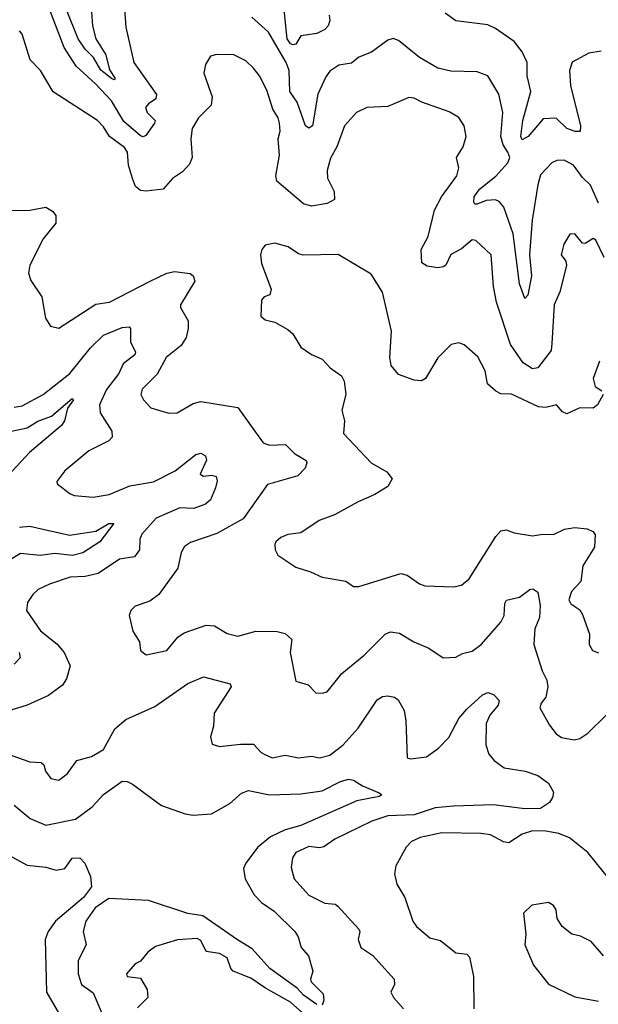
# Model space of a CAD drawing. Extents: x 1552294 to 1694791, y 811929 to 917222.
# Tile 187 of 256: x 1613076 to 1615275, y 869049 to 872788. Entities that reach past the tile are written whole.
import ezdxf

# ---------------------------------------------------------------- set-up
doc = ezdxf.new("R2010")
doc.units = 0

msp = doc.modelspace()

# ---------------------------------------------------------------- linework, layer by layer
at = {"layer": '0CON10XD'}
for points in [[(1613471.8, 872865), (1613479.3, 872759.3), (1613510.4, 872625), (1613595.6, 872504.4), (1613593.1, 872486.9), (1613565, 872468.9), (1613554.7, 872455), (1613560, 872435), (1613590.5, 872405), (1613588.5, 872395), (1613555, 872348.6), (1613545, 872343.6), (1613535, 872347.5), (1613471.5, 872401.5), (1613425, 872480.3), (1613364.3, 872544.3), (1613291, 872611), (1613245, 872681.8), (1613183.7, 872845)], [(1613347.5, 872835), (1613352.2, 872765), (1613365.2, 872715), (1613403.5, 872655), (1613417.8, 872597.8), (1613438.9, 872565), (1613435, 872560), (1613425, 872564.2), (1613385, 872596.8), (1613356.5, 872645), (1613325, 872676.5), (1613298.8, 872715), (1613254.1, 872825)], [(1614251.5, 872805), (1614254.3, 872785), (1614248.1, 872765), (1614235, 872750.6), (1614205, 872735.6), (1614145, 872726.5), (1614125.8, 872695), (1614115, 872693.1), (1614105, 872696.9), (1614092.4, 872715), (1614081.1, 872825)], [(1615275, 872090.7), (1615245, 872160), (1615215, 872188.5), (1615180.9, 872235), (1615145, 872254.8), (1615116.7, 872253.3), (1615098.1, 872245), (1615055, 872198.6), (1615045, 872160.8), (1615023.5, 872026.5), (1615012.8, 871895), (1615020.5, 871815), (1615007.5, 871742.5), (1614995, 871729.2), (1614974.8, 871785), (1614951.6, 871975), (1614916.1, 872076.1), (1614897.9, 872097.9), (1614883.5, 872103.5), (1614848.2, 872101.8), (1614815, 872087.8), (1614805, 872088), (1614801.5, 872095), (1614803.2, 872115), (1614823.2, 872145), (1614885, 872194.4), (1614930.4, 872245), (1614939.1, 872265), (1614931.3, 872285), (1614912.8, 872312.8), (1614904.3, 872345), (1614911.5, 872435), (1614896.2, 872505), (1614855, 872574.3), (1614815, 872590.5), (1614715, 872592.7), (1614665, 872604.5), (1614595.6, 872645), (1614515, 872709.4), (1614495, 872716.9), (1614475, 872710.8), (1614412.5, 872665), (1614365, 872645.6), (1614337.2, 872622.8), (1614289.2, 872615), (1614255, 872592.7), (1614239, 872571), (1614209.6, 872505), (1614188.7, 872385), (1614175, 872376.2), (1614162.5, 872385), (1614130.3, 872475), (1614102.1, 872515), (1614099.5, 872595), (1614088.1, 872625), (1614021.2, 872741.2), (1613957.7, 872797.7)], [(1615285, 872668.5), (1615238.9, 872661.1), (1615175, 872626.9), (1615164.7, 872595), (1615168.5, 872538.5), (1615206.6, 872385), (1615206.2, 872363.8), (1615187.1, 872362.9), (1615154.9, 872374.9), (1615115, 872414.4), (1615065, 872411.1), (1615007.7, 872345), (1614985, 872332.2), (1614980.5, 872345), (1614987.6, 872405), (1615017.8, 872515), (1615003.8, 872575), (1615004.3, 872625), (1614985, 872666.4), (1614955.6, 872705.6), (1614884.2, 872755), (1614855, 872768.5), (1614733.2, 872783.2), (1614692.7, 872812.7)], [(1615296.8, 871885), (1615265, 871950.8), (1615255, 871957.5), (1615225, 871938), (1615215, 871940), (1615185, 871974.2), (1615166.8, 871973.2), (1615143.3, 871935), (1615133.5, 871895), (1615151.3, 871871.3), (1615154.3, 871855), (1615128.8, 871755), (1615106.6, 871705), (1615098.2, 871558.2), (1615095, 871531.4), (1615045, 871465.5), (1615025, 871462.7), (1614988.8, 871485), (1614940.8, 871555), (1614888.4, 871715), (1614876, 871775), (1614867.8, 871895), (1614809.1, 871949.1), (1614795, 871951.6), (1614755, 871917.9), (1614715, 871896), (1614694.8, 871855.2), (1614685, 871848.9), (1614665, 871845.8), (1614625, 871852.2), (1614604.2, 871865), (1614601.7, 871915), (1614628.3, 871965), (1614652, 872065), (1614679.5, 872115), (1614737.7, 872195), (1614745.4, 872225.4), (1614735.6, 872265), (1614761.8, 872305), (1614772.2, 872345), (1614765.6, 872385), (1614745, 872416.9), (1614707.9, 872437.9), (1614604.7, 872474.7), (1614575, 872489.5), (1614555, 872492.2), (1614475, 872458.6), (1614395, 872454.6), (1614355.6, 872435), (1614310.4, 872385), (1614280.8, 872305), (1614257.7, 872262.3), (1614244.2, 872215), (1614245.8, 872185.8), (1614271.4, 872135), (1614272, 872105), (1614245, 872090), (1614185, 872080), (1614155, 872088.8), (1614052.9, 872175), (1614048.8, 872195), (1614063.4, 872273.4), (1614058.6, 872335), (1614065.5, 872364.5), (1614063.1, 872395), (1614057.9, 872415), (1614037.7, 872447.7), (1614015, 872520.8), (1613987.8, 872575), (1613965, 872604.3), (1613935, 872631.1), (1613890, 872655), (1613823.6, 872656.4), (1613800.6, 872649.4), (1613782.3, 872617.7), (1613776.2, 872585), (1613806.9, 872495), (1613803.3, 872463.3), (1613755.5, 872415), (1613731.2, 872375), (1613726.8, 872335), (1613731.8, 872265), (1613721.2, 872238.8), (1613695, 872210), (1613656.2, 872185), (1613621.2, 872145), (1613556.7, 872136.7), (1613535, 872139.6), (1613516.4, 872155), (1613504.4, 872184.4), (1613489.8, 872235), (1613485.3, 872285), (1613475, 872302.9), (1613416.9, 872345), (1613395, 872381.1), (1613371.9, 872405), (1613203.9, 872513.9), (1613155.3, 872595.3), (1613115.4, 872635.4), (1613085, 872733.3), (1613075, 872746.2)], [(1613033.2, 872063.2), (1613115, 872064.7), (1613175, 872076.2), (1613201.2, 872061.2), (1613212.9, 872045), (1613212.9, 872015), (1613164.8, 871955.2), (1613114.2, 871855.8), (1613109.5, 871825), (1613118, 871798), (1613160, 871735), (1613174.3, 871654.3), (1613193.8, 871623.8), (1613225, 871616.7), (1613365, 871707.7), (1613418, 871715), (1613571.9, 871795), (1613635, 871825.4), (1613665, 871832), (1613723.8, 871823.8), (1613735.7, 871815), (1613741.5, 871795), (1613686.7, 871705), (1613686.9, 871695), (1613716.4, 871645), (1613716.8, 871615), (1613708.5, 871581.5), (1613689.2, 871550.8), (1613632.3, 871505), (1613598.3, 871441.7), (1613542.1, 871385), (1613536.9, 871365), (1613546.1, 871345), (1613575, 871313.5), (1613643.4, 871293.4), (1613675, 871295.3), (1613735, 871330), (1613765, 871338.1), (1613905.4, 871315.4), (1614000.8, 871180.8), (1614025, 871172.1), (1614086, 871175), (1614120.6, 871140.6), (1614164.4, 871114.4), (1614167.5, 871105), (1614160.6, 871085), (1614133.6, 871056.4), (1614017.6, 871022.4), (1613925, 870892.1), (1613825, 870837.3), (1613725, 870802.7), (1613702.1, 870787.9), (1613689.5, 870765), (1613676.7, 870705), (1613604.5, 870605.5), (1613570.3, 870579.7), (1613515, 870561.2), (1613498.8, 870545), (1613492, 870525), (1613505.7, 870465.7), (1613532, 870425), (1613535, 870392.5), (1613556.4, 870376.4), (1613635, 870393.1), (1613677, 870443), (1613700.5, 870459.5), (1613785, 870489.1), (1613816.2, 870486.2), (1613865, 870457.5), (1613905, 870447.5), (1613973.7, 870466.3), (1614055, 870465.4), (1614085, 870457.3), (1614110, 870435), (1614104.3, 870385), (1614125.8, 870275.8), (1614172.7, 870262.7), (1614201.7, 870231.7), (1614225, 870230), (1614245, 870236.2), (1614300, 870305), (1614385, 870374.4), (1614464.8, 870455.2), (1614485, 870463.3), (1614518.9, 870458.9), (1614573.8, 870425), (1614631.3, 870401.3), (1614685, 870364.3), (1614733, 870367), (1614758.9, 870381.1), (1614795, 870390), (1614829.4, 870415), (1614905, 870500), (1614917.5, 870525), (1614919.1, 870570.9), (1614925.8, 870584.2), (1614975, 870595.3), (1615015, 870624.7), (1615026.2, 870626.2), (1615044.7, 870614.7), (1615053.6, 870563.6), (1615051.6, 870518.4), (1615033.1, 870475), (1615029.2, 870415), (1615060.8, 870315), (1615079.5, 870279.5), (1615082.9, 870255), (1615075.5, 870215), (1615057.2, 870192.8), (1615052.9, 870175), (1615089.6, 870109.6), (1615115, 870075.6), (1615135, 870062.2), (1615183.6, 870053.6), (1615205, 870058.5), (1615235, 870078.2), (1615305, 870147.3)], [(1615293.1, 871365), (1615272.2, 871325), (1615255, 871313.1), (1615205, 871313.6), (1615155, 871291.8), (1615139.3, 871299.3), (1615115.5, 871325.5), (1615075, 871315.4), (1615047.4, 871317.4), (1614945, 871365.5), (1614905, 871367.1), (1614885, 871377.8), (1614853.1, 871405), (1614844.3, 871455), (1614817.3, 871507.3), (1614765, 871553.8), (1614745, 871561.2), (1614715.9, 871554.1), (1614665, 871503.8), (1614618, 871425), (1614603.3, 871416.7), (1614575, 871419.1), (1614515, 871440.6), (1614487.1, 871475), (1614482.9, 871505), (1614489.4, 871605), (1614455, 871753.3), (1614411.7, 871821.7), (1614286.8, 871896.8), (1614153.6, 871893.6), (1614135, 871899.2), (1614096.7, 871925), (1614045, 871940), (1614008.3, 871931.7), (1613996, 871915), (1613991.4, 871895), (1613995, 871862.5), (1614031.2, 871765), (1614026.4, 871743.6), (1614005, 871736.2), (1613995, 871722.5), (1613992, 871662), (1614008.3, 871648.3), (1614045, 871638.8), (1614095, 871612), (1614113.8, 871595), (1614143.8, 871545), (1614185, 871516.2), (1614225, 871498.8), (1614255.4, 871465.4), (1614299.4, 871435), (1614308.6, 871415), (1614315.7, 871365), (1614300.6, 871305), (1614310, 871265), (1614306.1, 871216.1), (1614411.9, 871105), (1614471.6, 871071.6), (1614491.4, 871045), (1614474.6, 871015.4), (1614426.2, 870985), (1614362.6, 870957.4), (1614272.6, 870907.4), (1614213.7, 870886.3), (1614145, 870839.2), (1614095, 870832.5), (1614068.9, 870821.1), (1614048.8, 870805), (1614046.2, 870795), (1614046.7, 870775), (1614056.7, 870755), (1614125, 870708.8), (1614181.7, 870691.7), (1614225, 870670.8), (1614315, 870656), (1614345, 870636), (1614365, 870635.8), (1614525, 870684.4), (1614548.9, 870678.9), (1614595, 870646), (1614615, 870638.6), (1614724.3, 870634.3), (1614755, 870640.6), (1614784.4, 870665), (1614885.5, 870825), (1614905, 870846.9), (1614925, 870851.1), (1614955, 870839.5), (1615025, 870827.8), (1615064.4, 870834.4), (1615105, 870832.5), (1615146.8, 870853.2), (1615185, 870860), (1615232.5, 870855), (1615254, 870845), (1615262.7, 870832.7), (1615260.5, 870785), (1615216.1, 870713.9), (1615208.5, 870655), (1615172.8, 870617.2), (1615163.3, 870585), (1615170.4, 870570.4), (1615205, 870546.7), (1615215, 870529.2), (1615241.1, 870455), (1615239.5, 870415), (1615253.1, 870393.1), (1615275, 870384.4)], [(1613055, 871316.9), (1613085, 871321.8), (1613165, 871364.2), (1613267.2, 871445), (1613345, 871541.4), (1613395, 871589.4), (1613465, 871619.7), (1613491.9, 871621.9), (1613497.8, 871615), (1613497.3, 871565), (1613516.7, 871525), (1613513.3, 871515), (1613469.4, 871480.6), (1613452.5, 871445), (1613406.5, 871383.5), (1613379.6, 871325), (1613381.9, 871295), (1613425.7, 871225.7), (1613427.7, 871202.3), (1613415, 871188.7), (1613339.4, 871150.6), (1613247.1, 871075), (1613217.1, 871035), (1613218, 871025), (1613267.4, 870987.4), (1613285, 870980.9), (1613355, 870974.6), (1613416.7, 870985), (1613495, 871017.5), (1613585, 871033.3), (1613666.7, 871075), (1613745, 871136.9), (1613765, 871142.5), (1613781.7, 871131.7), (1613785.7, 871115), (1613762.4, 871062.4), (1613774.7, 871054.7), (1613805, 871058.5), (1613823.3, 871053.3), (1613826.5, 871036.5), (1613819.8, 871010.2)], [(1615279.1, 871490.9), (1615255.4, 871425), (1615262.3, 871395), (1615288.1, 871378.1)], [(1613003.4, 871216.6), (1613105, 871238.4), (1613145, 871263), (1613197.5, 871282.5), (1613275, 871350), (1613280.8, 871345), (1613257.3, 871312.7), (1613246, 871265), (1613235, 871246.9), (1613114, 871145), (1612997.7, 871022.3)], [(1613819.8, 871010.2), (1613801.1, 870965), (1613781.9, 870948.1), (1613738.2, 870931.8), (1613685, 870934.4), (1613594.3, 870895.7), (1613540, 870835), (1613532.7, 870815), (1613530.8, 870775), (1613511.9, 870748.1), (1613455, 870739.6), (1613374.8, 870685.2), (1613325, 870674.2), (1613268.5, 870671.5), (1613188.8, 870645), (1613146.1, 870623.9), (1613125.8, 870605), (1613105.6, 870574.4), (1613101.4, 870545), (1613155, 870466.7), (1613217.7, 870417.7), (1613244.6, 870385), (1613268.2, 870335), (1613254.5, 870285), (1613238.6, 870261.4), (1613185, 870221.5), (1613105, 870184.5), (1613035, 870163.6)], [(1613075, 870861.1), (1613115, 870865.3), (1613265, 870830.3), (1613365, 870845.9), (1613415, 870875.3), (1613433.8, 870875), (1613380.8, 870805), (1613315.9, 870764.1), (1613276.9, 870753.1), (1613209.3, 870760.7), (1613153.9, 870753.9), (1613078.9, 870761.1), (1613023.4, 870726.6)], [(1613074.5, 870385), (1613078.5, 870365), (1613055, 870341.2)], [(1613046.4, 869993.6), (1613115, 869969.6), (1613157.3, 869967.3), (1613168.3, 869958.3), (1613174.1, 869934.1), (1613195, 869906.7), (1613225, 869900.8), (1613258, 869925), (1613293.3, 869975), (1613349.5, 869990.5), (1613395, 870016.7), (1613438.1, 870095), (1613479.5, 870130.5), (1613589.6, 870180.4), (1613715, 870267.1), (1613775, 870292.2), (1613875.5, 870265.5), (1613880, 870255), (1613815.4, 870155), (1613812.7, 870105), (1613800.8, 870065), (1613807.1, 870037.1), (1613835, 870028.1), (1613915, 870037.6), (1613965, 870036.5), (1613993.3, 870005), (1614007.6, 869997.6), (1614035, 869985.5), (1614085, 869995.4), (1614135, 869985.5), (1614185, 869990.9), (1614215, 869985.4), (1614255, 869995.5), (1614305, 870034.6), (1614361.9, 870098.1), (1614434.4, 870205), (1614455, 870218.1), (1614475, 870220.6), (1614500, 870215), (1614514.2, 870205), (1614536.9, 870165), (1614543.9, 870125), (1614548.8, 869985), (1614560.9, 869980.9), (1614621.5, 869988.5), (1614668, 870022), (1614707.4, 870062.6), (1614745, 870134.4), (1614775, 870169.6), (1614835, 870223.9), (1614855, 870233.1), (1614876.7, 870225), (1614897.8, 870202.2), (1614893.9, 870185), (1614862.6, 870147.4), (1614848.7, 870115), (1614846.8, 870035), (1614858.8, 869998.8), (1614878.6, 869975), (1614916.7, 869946.7), (1614996.2, 869935), (1615045, 869917.7), (1615085, 869888.9), (1615103.9, 869855), (1615100.9, 869835), (1615088.8, 869815), (1615055, 869792.1), (1614995, 869791.3), (1614876.2, 869806.2), (1614725, 869801.6), (1614655, 869794.6), (1614575, 869768.8), (1614475.6, 869764.4), (1614414.8, 869745.2), (1614273.9, 869676.1), (1614232.4, 869647.6), (1614215, 869643.6), (1614175, 869647.8), (1614125.6, 869625), (1614113.3, 869605), (1614108.3, 869568.3), (1614118.6, 869525), (1614175, 869463.3), (1614235, 869433.3), (1614275, 869429.2), (1614285, 869422), (1614364.2, 869335), (1614368, 869325), (1614362.5, 869295), (1614372.5, 869265), (1614418.5, 869235), (1614499.4, 869145), (1614500.8, 869125), (1614486.2, 869095), (1614496, 869075), (1614535, 869032)], [(1613055, 869805.4), (1613115.6, 869755), (1613175, 869729.7), (1613287.9, 869752.1), (1613351, 869799), (1613395, 869845.3), (1613465, 869896.2), (1613485, 869895.4), (1613505, 869885.4), (1613614.5, 869804.5), (1613705, 869772.2), (1613735, 869767.3), (1613805, 869772.8), (1613875, 869811.2), (1613918.9, 869851.1), (1613945, 869860.7), (1614025, 869845.2), (1614145, 869847.9), (1614225, 869860.2), (1614295, 869895.2), (1614325, 869903.9), (1614345, 869900.2), (1614378.3, 869878.3), (1614441.7, 869851.7), (1614452, 869845), (1614442.2, 869837.8), (1614357.7, 869822.3), (1614145, 869727.7), (1614085, 869711.5), (1614029.6, 869685), (1613979.4, 869645), (1613935.4, 869585), (1613927.2, 869565), (1613932.5, 869525), (1613966.8, 869465), (1613995, 869435.9), (1614042.5, 869402.5), (1614121.2, 869325), (1614134.4, 869305), (1614145.8, 869265), (1614173.6, 869233.6), (1614189.4, 869175), (1614180.8, 869145), (1614183.8, 869135), (1614229.2, 869089.2), (1614232, 869065), (1614225, 869046.2)], [(1614986, 869695), (1614935, 869662.9), (1614915, 869665.7), (1614865, 869692.2), (1614827.8, 869697.8), (1614680.3, 869699.7), (1614597.5, 869682.5), (1614565, 869666.9), (1614544.6, 869645.4), (1614505.8, 869575), (1614500, 869545), (1614508.9, 869505), (1614540, 869455), (1614569.5, 869365), (1614584.4, 869345), (1614635, 869301.4), (1614675, 869292), (1614733.3, 869245), (1614775, 869240), (1614785, 869228.8), (1614800, 869155), (1614802, 869032)], [(1615315, 869527.5), (1615235.4, 869625), (1615165, 869681.8), (1615125, 869698.2), (1615075, 869707.2), (1615025, 869707.5), (1614986, 869695)], [(1612989.2, 869639.2), (1613105, 869577.3), (1613175, 869570.4), (1613215, 869558.5), (1613247.1, 869565), (1613275.3, 869604.7), (1613305, 869605.9), (1613323.6, 869585), (1613345.3, 869535), (1613349.1, 869495), (1613318, 869455), (1613212.6, 869365), (1613184.2, 869325), (1613172.4, 869295), (1613177.8, 869095), (1613253.9, 868965)], [(1614205, 869047.9), (1614155, 869083.7), (1614130.7, 869110.7), (1614026.6, 869185), (1613959.6, 869259.6), (1613904.4, 869294.4), (1613771.6, 869385), (1613715, 869394.5), (1613565, 869443.3), (1613415, 869450.5), (1613362.9, 869415), (1613327.9, 869365), (1613317.9, 869325), (1613328.6, 869275), (1613297.8, 869215), (1613298.1, 869165), (1613311.2, 869125), (1613355, 869093.1), (1613388.9, 869015)], [(1615295, 869233.8), (1615247.2, 869287.2), (1615207.4, 869307.4), (1615173.8, 869315), (1615138, 869345), (1615118, 869375), (1615115, 869407.5), (1615103.9, 869423.9), (1615085, 869436), (1615022.5, 869425), (1614990, 869395), (1614999.2, 869315), (1614996, 869275), (1615028, 869198), (1615085.6, 869125.6), (1615185, 869077.1), (1615275, 869060.8)], [(1614163.5, 869005), (1614105, 869057.5), (1614009.9, 869109.9), (1613955, 869148.4), (1613887.5, 869175), (1613878.1, 869185), (1613865, 869225.4), (1613835, 869242.4), (1613785, 869250.3), (1613765, 869291.9), (1613750.4, 869299.6), (1613676, 869294), (1613591.9, 869268.1), (1613563.3, 869246.7), (1613535, 869213.3), (1613515, 869202.5), (1613482, 869165), (1613484.7, 869154.7), (1613535, 869148.5), (1613560.3, 869105), (1613562.9, 869075), (1613523.8, 869036.2)]]:
    msp.add_lwpolyline(points, dxfattribs=at)

doc.saveas('drawing.dxf')
